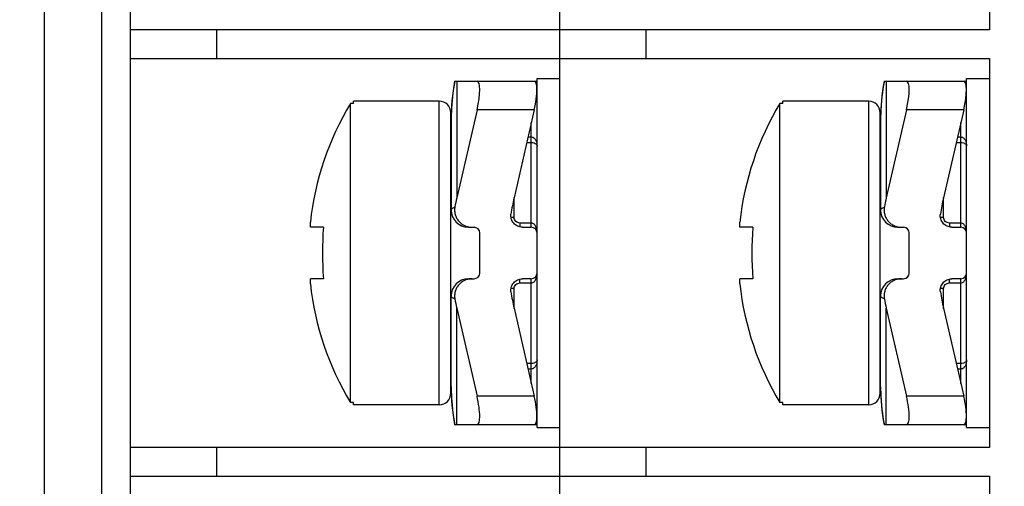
# Model space of a CAD drawing. Header units: millimetres. Extents: x 0 to 420, y 0 to 297.
# Tile 18 of 26: x 273 to 290, y 126 to 134. Entities that reach past the tile are written whole.
import ezdxf

# ---------------------------------------------------------------- set-up
doc = ezdxf.new("R2010")
doc.units = ezdxf.units.MM
doc.header["$LTSCALE"] = 23.1
doc.layers.get('0').update_dxf_attribs({"linetype": 'CONTINUOUS'})
doc.layers.add('ASSI', color=7, linetype='CONTINUOUS')
doc.styles.get("Standard").update_dxf_attribs({"font": 'txt', "width": 0.85})
doc.dimstyles.new('DIMSTYLE_1', dxfattribs={"dimtxt": 3.5, "dimasz": 3.5, "dimexe": 1, "dimexo": 0.5, "dimgap": 0.875, "dimtad": 1, "dimdec": 4, "dimdsep": 46, "dimtxsty": 'STANDARD', "dimblk": '_FILLED', "dimblk1": '_FILLED', "dimblk2": '_FILLED', "dimcen": 0.09, "dimadec": 4, "dimazin": 2, "dimtp": 0.15, "dimtm": 0.15, "dimtfac": 1, "dimtdec": 4, "dimtofl": 0, "dimtmove": 0, "dimatfit": 3, "dimldrblk": '_FILLED', "dimfxl": 1, "dimtolj": 1, "dimarcsym": 0})

# ---------------------------------------------------------------- blocks, each defined once
blk = doc.blocks.new('_FILLED')
at = {"color": 0, "linetype": 'BYBLOCK'}
blk.add_solid([(0, 0), (-1, 0.1429), (-1, -0.1429)], dxfattribs=at)
blk = doc.blocks.new('*D5')
at = {"color": 2, "linetype": 'CONTINUOUS'}
for p, q in [((283.223, 148.291), (258.825, 148.291)), ((259.825, 148.291), (259.825, 126.041)), ((259.825, 103.791), (259.825, 126.041)), ((298.223, 103.791), (258.825, 103.791))]:
    blk.add_line(p, q, dxfattribs=at)
at = {"color": 2, "linetype": 'CONTINUOUS', "xscale": 3.5, "yscale": 3.5, "zscale": 3.5}
for p, rotation in [((259.825, 148.291), 90), ((259.825, 103.791), 270)]:
    blk.add_blockref('_FILLED', p, dxfattribs=dict(at, rotation=rotation))
at = {"color": 2, "linetype": 'CONTINUOUS', "insert": (255.45, 126.041), "char_height": 3.5, "width": 15, "attachment_point": 2, "rotation": 90, "line_spacing_factor": 0.9}
blk.add_mtext('44.5', dxfattribs=at)

msp = doc.modelspace()

# ---------------------------------------------------------------- linework, layer by layer
at = {"color": 7, "linetype": 'CONTINUOUS'}
for p, q in [((274.72285, 103.79058), (274.72285, 148.29058)), ((273.22285, 105.04058), (273.22285, 147.04058)), ((282.22285, 104.99058), (282.22285, 147.09058)), ((289.72285, 140.39058), (289.72285, 133.59058)), ((289.72285, 133.59058), (274.72285, 133.59058)), ((274.72285, 133.09058), (289.72285, 133.09058)), ((289.72285, 133.09058), (289.72285, 126.29058)), ((280.36833, 132.60484), (280.35584, 132.52012)), ((280.38309, 132.69058), (280.36808, 132.60326)), ((280.38309, 132.69058), (281.82285, 132.69058)), ((287.86833, 132.60484), (287.85584, 132.52012)), ((287.88309, 132.69058), (287.86808, 132.60326)), ((287.88309, 132.69058), (289.32285, 132.69058)), ((280.34568, 132.43791), (280.33707, 132.3519)), ((280.35606, 132.52171), (280.3455, 132.43632)), ((287.84568, 132.43791), (287.83707, 132.3519)), ((287.85606, 132.52171), (287.8455, 132.43632)), ((278.56504, 127.07907), (278.56504, 132.30209)), ((278.61504, 132.30209), (278.56504, 132.30209)), ((278.61504, 132.30209), (278.61504, 132.34058)), ((280.11504, 132.34058), (278.61504, 132.34058)), ((280.33067, 132.26851), (280.32603, 132.18142)), ((280.33721, 132.35349), (280.33057, 132.26692)), ((286.06504, 127.07907), (286.06504, 132.30209)), ((286.11504, 132.30209), (286.06504, 132.30209)), ((286.11504, 132.30209), (286.11504, 132.34058)), ((287.61504, 132.34058), (286.11504, 132.34058)), ((287.83067, 132.26851), (287.82603, 132.18142)), ((287.83721, 132.35349), (287.83057, 132.26692)), ((280.31504, 127.24058), (280.31504, 132.14058)), ((280.32349, 132.09703), (280.32285, 132.02816)), ((280.32609, 132.18302), (280.32348, 132.09614)), ((280.77419, 132.19058), (280.42074, 130.65217)), ((281.77419, 132.19058), (281.42074, 130.65217)), ((287.81504, 127.24058), (287.81504, 132.14058)), ((287.82349, 132.09703), (287.82285, 132.02816)), ((287.82609, 132.18302), (287.82348, 132.09614)), ((288.27419, 132.19058), (287.92074, 130.65217)), ((289.27419, 132.19058), (288.92074, 130.65217)), ((280.32285, 132.02814), (280.32285, 130.44058)), ((287.82285, 132.02814), (287.82285, 130.44058)), ((277.86373, 130.14058), (277.86373, 130.22677)), ((285.36373, 130.14058), (285.36373, 130.22677)), ((278.0918, 130.14058), (277.86373, 130.14058)), ((280.62285, 130.14058), (280.72285, 130.14058)), ((280.82285, 129.34058), (280.82285, 130.04058)), ((281.56734, 130.14058), (281.72285, 130.14058)), ((285.5918, 130.14058), (285.36373, 130.14058)), ((288.12285, 130.14058), (288.22285, 130.14058)), ((288.32285, 129.34058), (288.32285, 130.04058)), ((289.06734, 130.14058), (289.22285, 130.14058)), ((277.86373, 129.15439), (277.86373, 129.24058)), ((278.0918, 129.24058), (277.86373, 129.24058)), ((280.62285, 129.24058), (280.72285, 129.24058)), ((281.72285, 129.24058), (281.56734, 129.24058)), ((285.36373, 129.15439), (285.36373, 129.24058)), ((285.5918, 129.24058), (285.36373, 129.24058)), ((288.12285, 129.24058), (288.22285, 129.24058)), ((289.22285, 129.24058), (289.06734, 129.24058)), ((280.32285, 127.35303), (280.32285, 128.94058)), ((287.82285, 127.35303), (287.82285, 128.94058)), ((280.42074, 128.72899), (280.77419, 127.19058)), ((281.42074, 128.72899), (281.77419, 127.19058)), ((287.92074, 128.72899), (288.27419, 127.19058)), ((288.92074, 128.72899), (289.27419, 127.19058)), ((280.32285, 127.353), (280.32349, 127.28414)), ((287.82285, 127.353), (287.82349, 127.28414)), ((287.82349, 127.28414), (287.82609, 127.19815)), ((278.61504, 127.07907), (278.56504, 127.07907)), ((278.61504, 127.04058), (278.61504, 127.07907)), ((286.11504, 127.07907), (286.06504, 127.07907)), ((286.11504, 127.04058), (286.11504, 127.07907)), ((280.11504, 127.04058), (278.61504, 127.04058)), ((280.33721, 127.02768), (280.34567, 126.94326)), ((280.34567, 126.94326), (280.35605, 126.85946)), ((287.61504, 127.04058), (286.11504, 127.04058)), ((280.35605, 126.85946), (280.36833, 126.77633)), ((280.36833, 126.77633), (280.38309, 126.69058)), ((287.86833, 126.77633), (287.88309, 126.69058)), ((281.82285, 126.69058), (280.38304, 126.69058)), ((289.32285, 126.69058), (287.88304, 126.69058)), ((289.72285, 126.29058), (274.72285, 126.29058)), ((274.72285, 125.79058), (289.72285, 125.79058)), ((289.72285, 125.79058), (289.72285, 118.99058))]:
    msp.add_line(p, q, dxfattribs=at)
at = {"color": 9, "linetype": 'CONTINUOUS'}
for p, q in [((274.22285, 104.04058), (274.22285, 148.04058)), ((276.22285, 133.59058), (276.22285, 133.09058)), ((283.72285, 133.59058), (283.72285, 133.09058)), ((280.42074, 132.69058), (280.42074, 130.65217)), ((287.92074, 132.69058), (287.92074, 130.65217)), ((280.11504, 127.04058), (280.11504, 132.34058)), ((287.61504, 127.04058), (287.61504, 132.34058)), ((281.77419, 132.19058), (280.77419, 132.19058)), ((289.27419, 132.19058), (288.27419, 132.19058)), ((281.72285, 130.14058), (281.72285, 131.96712)), ((289.22285, 130.14058), (289.22285, 131.96712)), ((281.66545, 131.71728), (281.72285, 131.71728)), ((289.16545, 131.71728), (289.22285, 131.71728)), ((281.64327, 131.62077), (281.72288, 131.62077)), ((289.14327, 131.62077), (289.22288, 131.62077)), ((281.42285, 130.30963), (281.42285, 130.66136)), ((288.92285, 130.30963), (288.92285, 130.66136)), ((281.52285, 130.21439), (281.52285, 130.1456)), ((281.72287, 130.21439), (281.52285, 130.21439)), ((289.02285, 130.21439), (289.02285, 130.1456)), ((289.22287, 130.21439), (289.02285, 130.21439)), ((281.52285, 129.16677), (281.52285, 129.23556)), ((281.52285, 129.16677), (281.72288, 129.16677)), ((281.72285, 127.41405), (281.72285, 129.24058)), ((289.02285, 129.16677), (289.02285, 129.23556)), ((289.02285, 129.16677), (289.22288, 129.16677)), ((289.22285, 127.41405), (289.22285, 129.24058)), ((281.42285, 128.7198), (281.42285, 129.07153)), ((288.92285, 128.7198), (288.92285, 129.07153)), ((280.42074, 126.69058), (280.42074, 128.72899)), ((287.92074, 126.69058), (287.92074, 128.72899)), ((281.72287, 127.76039), (281.64327, 127.76039)), ((289.22287, 127.76039), (289.14327, 127.76039)), ((281.72285, 127.66388), (281.66545, 127.66388)), ((289.22285, 127.66388), (289.16545, 127.66388)), ((281.77419, 127.19058), (280.77419, 127.19058)), ((289.27419, 127.19058), (288.27419, 127.19058)), ((276.22285, 126.29058), (276.22285, 125.79058)), ((283.72285, 126.29058), (283.72285, 125.79058))]:
    msp.add_line(p, q, dxfattribs=at)
at = {"color": 3, "linetype": 'CONTINUOUS'}
for p, q in [((281.82285, 126.64058), (281.82285, 132.74058)), ((281.82285, 132.74058), (282.22285, 132.74058)), ((289.32285, 126.64058), (289.32285, 132.74058)), ((289.32285, 132.74058), (289.72285, 132.74058)), ((281.82285, 126.64058), (282.22285, 126.64058)), ((289.32285, 126.64058), (289.72285, 126.64058))]:
    msp.add_line(p, q, dxfattribs=at)
at = {"color": 7, "linetype": 'CONTINUOUS'}
for points in [[(280.32349, 127.28414), (280.32609, 127.19815), (280.33067, 127.11266), (280.33721, 127.02768)], [(287.82609, 127.19816), (287.83067, 127.11266), (287.83721, 127.02768), (287.84567, 126.94326), (287.85605, 126.85946), (287.86833, 126.77633)]]:
    msp.add_lwpolyline(points, dxfattribs=at)
at = {"color": 9, "linetype": 'CONTINUOUS'}
for centre, radius, start, end in [((283.68166, 132.03276), 3.35868, 168.705234, 178.027585), ((291.18166, 132.03276), 3.35868, 168.705234, 178.027585), ((283.74427, 132.02814), 3.42142, 178.12147, 179.999662), ((291.24427, 132.02814), 3.42142, 178.12147, 179.999662), ((283.74428, 127.35302), 3.42143, 180.00031, 181.878638), ((291.24428, 127.35302), 3.42143, 180.00031, 181.878638), ((283.68192, 127.34844), 3.35895, 181.926622, 191.294606), ((291.18192, 127.34844), 3.35895, 181.926622, 191.294606)]:
    msp.add_arc(centre, radius, start, end, dxfattribs=at)
at = {"color": 7, "linetype": 'CONTINUOUS'}
for centre, radius, start, end in [((282.87171, 129.69058), 5.0366, 148.767861, 173.888785), ((280.11504, 132.14058), 0.2, 0, 90), ((290.37171, 129.69058), 5.0366, 148.767861, 173.888785), ((287.61504, 132.14058), 0.2, 0, 90), ((280.62285, 130.44058), 0.3, 180, 270), ((288.12285, 130.44058), 0.3, 180, 270), ((284.06061, 129.69058), 5.98576, 175.688523, 184.311477), ((280.72285, 130.04058), 0.1, 0, 90), ((281.72285, 130.04058), 0.1, 0, 90), ((291.56061, 129.69058), 5.98576, 175.688523, 184.311477), ((288.22285, 130.04058), 0.1, 0, 90), ((289.22285, 130.04058), 0.1, 0, 90), ((280.72285, 129.34058), 0.1, 270, 360), ((281.72285, 129.34058), 0.1, 270, 360), ((288.22285, 129.34058), 0.1, 270, 360), ((289.22285, 129.34058), 0.1, 270, 360), ((282.87171, 129.69058), 5.0366, 186.111215, 211.232139), ((280.62285, 128.94058), 0.3, 90, 180), ((290.37171, 129.69058), 5.0366, 186.111215, 211.232139), ((288.12285, 128.94058), 0.3, 90, 180), ((280.11504, 127.24058), 0.2, 270, 360), ((287.61504, 127.24058), 0.2, 270, 360)]:
    msp.add_arc(centre, radius, start, end, dxfattribs=at)
for centre, major_axis, ratio, start_param, end_param in [((280.65931, 132.19058), (0.12076, 0.49931), 0.2176587, -1.51820473, 0.05259159), ((281.65931, 132.19058), (0.12076, 0.49931), 0.2176587, -1.51820473, 0.05259159), ((288.15931, 132.19058), (0.12076, 0.49931), 0.2176587, -1.51820473, 0.05259159), ((289.15931, 132.19058), (0.12076, 0.49931), 0.2176587, -1.51820473, 0.05259159), ((282.32285, 129.77814), (0, -2.82843), 0.70710678, -1.88495559, -1.82678256), ((283.32285, 129.77814), (0, 2.82843), 0.70710678, 1.25663706, 1.35991648), ((289.82285, 129.77814), (0, -2.82843), 0.70710678, -1.88495559, -1.82678256), ((290.82285, 129.77814), (0, 2.82843), 0.70710678, 1.25663706, 1.35991648), ((283.32285, 129.60303), (0, 2.82843), 0.70710678, -4.50150914, -4.39822972), ((290.82285, 129.60303), (0, 2.82843), 0.70710678, -4.50150914, -4.39822972), ((282.32285, 129.60303), (0, 2.82843), 0.70710678, 1.82678256, 1.88495559), ((289.82285, 129.60303), (0, 2.82843), 0.70710678, 1.82678256, 1.88495559), ((280.65931, 127.19058), (-0.12076, 0.49931), 0.2176587, -3.19418425, -1.62338792), ((281.65931, 127.19058), (-0.12076, 0.49931), 0.2176587, -3.19418425, -1.62338792), ((288.15931, 127.19058), (-0.12076, 0.49931), 0.2176587, -3.19418425, -1.62338792), ((289.15931, 127.19058), (-0.12076, 0.49931), 0.2176587, -3.19418425, -1.62338792)]:
    msp.add_ellipse(centre, major_axis=major_axis, ratio=ratio, start_param=start_param, end_param=end_param, dxfattribs=at)
at = {"color": 9, "linetype": 'CONTINUOUS'}
for points, knots in [([(281.72285, 131.71728), (281.73236, 131.71729), (281.75112, 131.71298), (281.77391, 131.6973), (281.79104, 131.67722), (281.80768, 131.64778), (281.81992, 131.60766), (281.82285, 131.57455), (281.82285, 131.55807)], [0, 0, 0, 0, 0.13839019, 0.27025025, 0.39643575, 0.51928879, 0.76016046, 1, 1, 1, 1]), ([(289.22285, 131.71728), (289.23236, 131.71729), (289.25112, 131.71298), (289.27391, 131.6973), (289.29104, 131.67722), (289.30768, 131.64778), (289.31992, 131.60766), (289.32285, 131.57455), (289.32285, 131.55807)], [0, 0, 0, 0, 0.13839019, 0.27025025, 0.39643575, 0.51928879, 0.76016046, 1, 1, 1, 1]), ([(281.72288, 131.62077), (281.73988, 131.62077), (281.76852, 131.61673), (281.80172, 131.60021), (281.81932, 131.57981), (281.82285, 131.56482), (281.82285, 131.55807)], [0, 0, 0, 0, 0.39419085, 0.65730103, 0.84343102, 1, 1, 1, 1]), ([(289.22288, 131.62077), (289.23988, 131.62077), (289.26852, 131.61673), (289.30172, 131.60021), (289.31932, 131.57981), (289.32285, 131.56482), (289.32285, 131.55807)], [0, 0, 0, 0, 0.39419085, 0.65730103, 0.84343102, 1, 1, 1, 1]), ([(280.32285, 130.44058), (280.32285, 130.44528), (280.32546, 130.45283), (280.33211, 130.46133), (280.34257, 130.47103), (280.36128, 130.48267), (280.37828, 130.49035), (280.38802, 130.49429)], [0, 0, 0, 0, 0.15985969, 0.25553055, 0.36652191, 0.64276305, 1, 1, 1, 1]), ([(287.82285, 130.44058), (287.82285, 130.44528), (287.82546, 130.45283), (287.83211, 130.46133), (287.84257, 130.47103), (287.86128, 130.48267), (287.87828, 130.49035), (287.88802, 130.49429)], [0, 0, 0, 0, 0.15985969, 0.25553055, 0.36652191, 0.64276305, 1, 1, 1, 1]), ([(281.42285, 130.30963), (281.4179, 130.30963), (281.39909, 130.31007), (281.38027, 130.31212), (281.36669, 130.31497)], [0, 0, 0, 0, 0.26273283, 1, 1, 1, 1]), ([(281.52285, 130.21439), (281.50989, 130.21439), (281.48384, 130.21926), (281.4506, 130.24026), (281.42814, 130.27193), (281.42285, 130.29723), (281.42285, 130.30963)], [0, 0, 0, 0, 0.25512793, 0.5076874, 0.75591116, 1, 1, 1, 1]), ([(281.82285, 130.04058), (281.82285, 130.05848), (281.81996, 130.09444), (281.80784, 130.13822), (281.79113, 130.17059), (281.77401, 130.19251), (281.7513, 130.20961), (281.73233, 130.21439), (281.72287, 130.21439)], [0, 0, 0, 0, 0.2453182, 0.49202299, 0.61666742, 0.74256567, 0.87031962, 1, 1, 1, 1]), ([(288.92285, 130.30963), (288.9179, 130.30963), (288.89909, 130.31007), (288.88027, 130.31212), (288.86669, 130.31497)], [0, 0, 0, 0, 0.26273283, 1, 1, 1, 1]), ([(289.02285, 130.21439), (289.00989, 130.21439), (288.98384, 130.21926), (288.9506, 130.24026), (288.92814, 130.27193), (288.92285, 130.29723), (288.92285, 130.30963)], [0, 0, 0, 0, 0.25512793, 0.5076874, 0.75591116, 1, 1, 1, 1]), ([(289.32285, 130.04058), (289.32285, 130.05848), (289.31996, 130.09444), (289.30784, 130.13822), (289.29113, 130.17059), (289.27401, 130.19251), (289.2513, 130.20961), (289.23233, 130.21439), (289.22287, 130.21439)], [0, 0, 0, 0, 0.2453182, 0.49202299, 0.61666742, 0.74256567, 0.87031962, 1, 1, 1, 1]), ([(281.72288, 129.16677), (281.73234, 129.16677), (281.75132, 129.17156), (281.77402, 129.18866), (281.79114, 129.21059), (281.80784, 129.24296), (281.81996, 129.28673), (281.82285, 129.32268), (281.82285, 129.34058)], [0, 0, 0, 0, 0.12974491, 0.25753016, 0.38342516, 0.5080534, 0.75472012, 1, 1, 1, 1]), ([(289.22288, 129.16677), (289.23234, 129.16677), (289.25132, 129.17156), (289.27402, 129.18866), (289.29114, 129.21059), (289.30784, 129.24296), (289.31996, 129.28673), (289.32285, 129.32268), (289.32285, 129.34058)], [0, 0, 0, 0, 0.12974491, 0.25753016, 0.38342516, 0.5080534, 0.75472012, 1, 1, 1, 1]), ([(281.42285, 129.07153), (281.42285, 129.08393), (281.42814, 129.10923), (281.4506, 129.1409), (281.48384, 129.16191), (281.50989, 129.16677), (281.52285, 129.16677)], [0, 0, 0, 0, 0.24408884, 0.4923126, 0.74487207, 1, 1, 1, 1]), ([(288.92285, 129.07153), (288.92285, 129.08393), (288.92814, 129.10923), (288.9506, 129.1409), (288.98384, 129.16191), (289.00989, 129.16677), (289.02285, 129.16677)], [0, 0, 0, 0, 0.24408884, 0.4923126, 0.74487207, 1, 1, 1, 1]), ([(281.42285, 129.07153), (281.41791, 129.07153), (281.3991, 129.07109), (281.38028, 129.06905), (281.3667, 129.06619)], [0, 0, 0, 0, 0.26272739, 1, 1, 1, 1]), ([(288.92285, 129.07153), (288.91791, 129.07153), (288.8991, 129.07109), (288.88028, 129.06905), (288.8667, 129.06619)], [0, 0, 0, 0, 0.26272739, 1, 1, 1, 1]), ([(280.38802, 128.88687), (280.37828, 128.89082), (280.36128, 128.89849), (280.34257, 128.91013), (280.33211, 128.91984), (280.32546, 128.92833), (280.32285, 128.93588), (280.32285, 128.94058)], [0, 0, 0, 0, 0.35723691, 0.63347806, 0.74446944, 0.84014033, 1, 1, 1, 1]), ([(287.88802, 128.88687), (287.87828, 128.89082), (287.86128, 128.89849), (287.84257, 128.91013), (287.83211, 128.91984), (287.82546, 128.92833), (287.82285, 128.93588), (287.82285, 128.94058)], [0, 0, 0, 0, 0.35723691, 0.63347806, 0.74446944, 0.84014033, 1, 1, 1, 1]), ([(281.82285, 127.8231), (281.82285, 127.80661), (281.81992, 127.77349), (281.80767, 127.73337), (281.79103, 127.70393), (281.7739, 127.68385), (281.75111, 127.66817), (281.73235, 127.66387), (281.72285, 127.66388)], [0, 0, 0, 0, 0.23987155, 0.48077605, 0.60364584, 0.72984377, 0.8616894, 1, 1, 1, 1]), ([(281.82285, 127.8231), (281.82285, 127.81634), (281.81932, 127.80134), (281.80171, 127.78094), (281.76851, 127.76443), (281.73986, 127.76039), (281.72287, 127.76039)], [0, 0, 0, 0, 0.15658586, 0.34274719, 0.6059187, 1, 1, 1, 1]), ([(289.32285, 127.8231), (289.32285, 127.80661), (289.31992, 127.77349), (289.30767, 127.73337), (289.29103, 127.70393), (289.2739, 127.68385), (289.25111, 127.66817), (289.23235, 127.66387), (289.22285, 127.66388)], [0, 0, 0, 0, 0.23987155, 0.48077605, 0.60364584, 0.72984377, 0.8616894, 1, 1, 1, 1]), ([(289.32285, 127.8231), (289.32285, 127.81634), (289.31932, 127.80134), (289.30171, 127.78094), (289.26851, 127.76443), (289.23986, 127.76039), (289.22287, 127.76039)], [0, 0, 0, 0, 0.15658586, 0.34274719, 0.6059187, 1, 1, 1, 1])]:
    msp.add_open_spline(points, degree=3, knots=knots, dxfattribs=at)
at = {"color": 7, "linetype": 'CONTINUOUS'}
for points, knots in [([(280.38802, 130.49429), (280.38401, 130.47264), (280.38085, 130.42826), (280.39105, 130.36244), (280.41561, 130.3005), (280.4532, 130.2455), (280.50189, 130.20004), (280.55922, 130.16615), (280.62243, 130.14527), (280.66663, 130.14058), (280.68866, 130.14058)], [0, 0, 0, 0, 0.12498948, 0.24998262, 0.37497514, 0.49997615, 0.62498095, 0.74998205, 0.874994, 1, 1, 1, 1]), ([(281.56734, 130.14058), (281.53873, 130.14058), (281.48081, 130.15288), (281.40973, 130.20537), (281.36686, 130.2827), (281.36288, 130.34192), (281.36715, 130.37018)], [0, 0, 0, 0, 0.25007053, 0.50009046, 0.75006109, 1, 1, 1, 1]), ([(287.88802, 130.49429), (287.88401, 130.47264), (287.88085, 130.42826), (287.89105, 130.36244), (287.91561, 130.3005), (287.9532, 130.2455), (288.00189, 130.20004), (288.05922, 130.16615), (288.12243, 130.14527), (288.16663, 130.14058), (288.18866, 130.14058)], [0, 0, 0, 0, 0.12498948, 0.24998262, 0.37497514, 0.49997615, 0.62498095, 0.74998205, 0.874994, 1, 1, 1, 1]), ([(289.06734, 130.14058), (289.03873, 130.14058), (288.98081, 130.15288), (288.90973, 130.20537), (288.86686, 130.2827), (288.86288, 130.34192), (288.86715, 130.37018)], [0, 0, 0, 0, 0.25007053, 0.50009046, 0.75006109, 1, 1, 1, 1]), ([(280.68866, 129.24058), (280.66663, 129.24058), (280.62243, 129.23589), (280.55922, 129.21501), (280.50188, 129.18112), (280.4532, 129.13566), (280.4156, 129.08066), (280.39105, 129.01872), (280.38085, 128.9529), (280.38401, 128.90853), (280.38802, 128.88687)], [0, 0, 0, 0, 0.12500764, 0.25002204, 0.37502509, 0.5000323, 0.62503531, 0.7500275, 0.87501259, 1, 1, 1, 1]), ([(281.36715, 129.01098), (281.36288, 129.03924), (281.36686, 129.09846), (281.40973, 129.17579), (281.48081, 129.22828), (281.53873, 129.24058), (281.56734, 129.24058)], [0, 0, 0, 0, 0.2499493, 0.49991756, 0.74993357, 1, 1, 1, 1]), ([(288.18866, 129.24058), (288.16663, 129.24058), (288.12243, 129.23589), (288.05922, 129.21501), (288.00188, 129.18112), (287.9532, 129.13566), (287.9156, 129.08066), (287.89105, 129.01872), (287.88085, 128.9529), (287.88401, 128.90853), (287.88802, 128.88687)], [0, 0, 0, 0, 0.12500764, 0.25002204, 0.37502509, 0.5000323, 0.62503531, 0.7500275, 0.87501259, 1, 1, 1, 1]), ([(288.86715, 129.01098), (288.86288, 129.03924), (288.86686, 129.09846), (288.90973, 129.17579), (288.98081, 129.22828), (289.03873, 129.24058), (289.06734, 129.24058)], [0, 0, 0, 0, 0.2499493, 0.49991756, 0.74993357, 1, 1, 1, 1])]:
    msp.add_open_spline(points, degree=3, knots=knots, dxfattribs=at)
at = {"layer": 'ASSI', "color": 7, "linetype": 'CONTINUOUS'}
for p, q in [((280.32285, 131.04058), (280.31504, 131.04058)), ((287.82285, 131.04058), (287.81504, 131.04058)), ((280.32285, 128.34058), (280.31504, 128.34058)), ((287.82285, 128.34058), (287.81504, 128.34058))]:
    msp.add_line(p, q, dxfattribs=at)

# ---------------------------------------------------------------- dimensions: what is measured, and where the dimension line sits
at = {"color": 2, "linetype": 'CONTINUOUS'}
dim = msp.add_linear_dim(base=(259.82479, 103.79058), p1=(283.72285, 148.29058), p2=(298.72285, 103.79058), angle=270, dimstyle='DIMSTYLE_1', dxfattribs=at)
dim.commit()
dim.dimension.update_dxf_attribs({"geometry": '*D5', "text_midpoint": (259.82479, 125.54058), "dimtype": 160})

doc.saveas('drawing.dxf')
